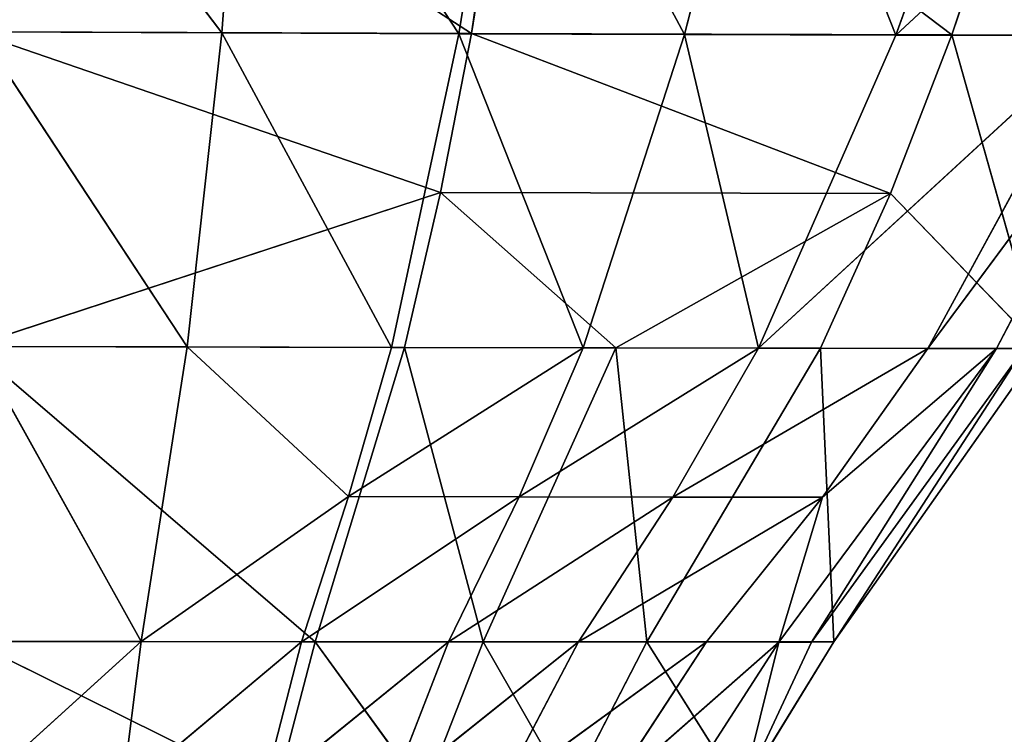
# Model space of a CAD drawing. Extents: x 80 to 596, y 77 to 1633.
# Tile 252 of 256: x 338.86 to 347.83, y 1583 to 1589.5. Entities that reach past the tile are written whole.
import ezdxf

# ---------------------------------------------------------------- set-up
doc = ezdxf.new("R2010")
doc.units = 0
doc.header["$LTSCALE"] = 25.4
doc.layers.get('0').update_dxf_attribs({"color": 13, "linetype": 'CONTINUOUS'})

# ---------------------------------------------------------------- blocks, each defined once
blk = doc.blocks.new('CADILLAC-III-8190-7988-799')
at = {"color": 18}
for p, q in [((5.0779, 1589.379, 21.4038), (0.5049, 1592.3374, 21.8084)), ((5.0779, 1589.379, 21.4038), (0.5049, 1592.3374, 21.8084)), ((2.8032, 1589.3851, 10.5385), (0.5672, 1592.3369, 10.228)), ((2.8032, 1589.3851, 10.5385), (0.5672, 1592.3369, 10.228)), ((2.8032, 1589.3851, 10.5385), (3.0237, 1592.3291, 10.2926)), ((2.8032, 1589.3851, 10.5385), (3.0237, 1592.3291, 10.2926)), ((3.0237, 1592.3291, 10.2926), (4.9608, 1589.3776, 10.8008)), ((3.0237, 1592.3291, 10.2926), (4.9608, 1589.3776, 10.8008)), ((5.4411, 1592.3218, 10.5022), (4.9608, 1589.3776, 10.8008)), ((5.4411, 1592.3218, 10.5022), (4.9608, 1589.3776, 10.8008)), ((5.0779, 1589.379, 21.4038), (5.5513, 1592.3231, 21.7004)), ((5.0779, 1589.379, 21.4038), (5.5513, 1592.3231, 21.7004)), ((7.018, 1589.3708, 11.2397), (5.4411, 1592.3218, 10.5022)), ((7.018, 1589.3708, 11.2397), (5.4411, 1592.3218, 10.5022)), ((9.4521, 1589.3668, 20.9166), (5.5513, 1592.3231, 21.7004)), ((9.4521, 1589.3668, 20.9166), (5.5513, 1592.3231, 21.7004)), ((7.018, 1589.3708, 11.2397), (7.7757, 1592.3151, 10.8531)), ((7.018, 1589.3708, 11.2397), (7.7757, 1592.3151, 10.8531)), ((7.7757, 1592.3151, 10.8531), (8.9426, 1589.3651, 11.815)), ((7.7757, 1592.3151, 10.8531), (8.9426, 1589.3651, 11.815)), ((10.0007, 1592.3094, 11.313), (8.9426, 1589.3651, 11.815)), ((10.0007, 1592.3094, 11.313), (8.9426, 1589.3651, 11.815)), ((10.4405, 1592.3112, 21.3113), (9.4521, 1589.3668, 20.9166)), ((10.4405, 1592.3112, 21.3113), (9.4521, 1589.3668, 20.9166)), ((8.9426, 1589.3651, 11.815), (12.1136, 1592.3046, 13.5154)), ((8.9426, 1589.3651, 11.815), (12.1136, 1592.3046, 13.5154)), ((4.7952, 1587.932, 21.2579), (0.5374, 1589.3936, 21.539)), ((4.7952, 1587.932, 21.2579), (0.5374, 1589.3936, 21.539)), ((5.0779, 1589.379, 21.4038), (0.5374, 1589.3936, 21.539)), ((5.0779, 1589.379, 21.4038), (0.5374, 1589.3936, 21.539)), ((2.8032, 1589.3851, 10.5385), (0.5985, 1589.3931, 10.4576)), ((2.8032, 1589.3851, 10.5385), (0.5985, 1589.3931, 10.4576)), ((2.4861, 1586.525, 10.7775), (0.5985, 1589.3931, 10.4576)), ((2.4861, 1586.525, 10.7775), (0.5985, 1589.3931, 10.4576)), ((2.4861, 1586.525, 10.7775), (2.8032, 1589.3851, 10.5385)), ((2.4861, 1586.525, 10.7775), (2.8032, 1589.3851, 10.5385)), ((2.8032, 1589.3851, 10.5385), (4.3482, 1586.5209, 11.0929)), ((2.8032, 1589.3851, 10.5385), (4.3482, 1586.5209, 11.0929)), ((2.8032, 1589.3851, 10.5385), (4.9608, 1589.3776, 10.8008)), ((2.8032, 1589.3851, 10.5385), (4.9608, 1589.3776, 10.8008)), ((4.9608, 1589.3776, 10.8008), (4.3482, 1586.5209, 11.0929)), ((4.9608, 1589.3776, 10.8008), (4.3482, 1586.5209, 11.0929)), ((4.7952, 1587.932, 21.2579), (5.0779, 1589.379, 21.4038)), ((4.7952, 1587.932, 21.2579), (5.0779, 1589.379, 21.4038)), ((7.018, 1589.3708, 11.2397), (4.9608, 1589.3776, 10.8008)), ((7.018, 1589.3708, 11.2397), (4.9608, 1589.3776, 10.8008)), ((6.095, 1586.5171, 11.6208), (4.9608, 1589.3776, 10.8008)), ((6.095, 1586.5171, 11.6208), (4.9608, 1589.3776, 10.8008)), ((8.895, 1587.9224, 20.721), (5.0779, 1589.379, 21.4038)), ((8.895, 1587.9224, 20.721), (5.0779, 1589.379, 21.4038)), ((9.4521, 1589.3668, 20.9166), (5.0779, 1589.379, 21.4038)), ((9.4521, 1589.3668, 20.9166), (5.0779, 1589.379, 21.4038)), ((6.095, 1586.5171, 11.6208), (7.018, 1589.3708, 11.2397)), ((6.095, 1586.5171, 11.6208), (7.018, 1589.3708, 11.2397)), ((7.018, 1589.3708, 11.2397), (7.6904, 1586.514, 12.3128)), ((7.018, 1589.3708, 11.2397), (7.6904, 1586.514, 12.3128)), ((7.018, 1589.3708, 11.2397), (8.9426, 1589.3651, 11.815)), ((7.018, 1589.3708, 11.2397), (8.9426, 1589.3651, 11.815)), ((8.9426, 1589.3651, 11.815), (7.6904, 1586.514, 12.3128)), ((8.9426, 1589.3651, 11.815), (7.6904, 1586.514, 12.3128)), ((7.6904, 1586.514, 12.3128), (10.7853, 1589.3601, 13.8189)), ((7.6904, 1586.514, 12.3128), (10.7853, 1589.3601, 13.8189)), ((9.4521, 1589.3668, 20.9166), (8.895, 1587.9224, 20.721)), ((9.4521, 1589.3668, 20.9166), (8.895, 1587.9224, 20.721)), ((8.9426, 1589.3651, 11.815), (10.7853, 1589.3601, 13.8189)), ((8.9426, 1589.3651, 11.815), (10.7853, 1589.3601, 13.8189)), ((10.7853, 1589.3601, 13.8189), (9.2332, 1586.5112, 14.1201)), ((10.7853, 1589.3601, 13.8189), (9.2332, 1586.5112, 14.1201)), ((11.3477, 1589.3586, 16.5962), (9.2332, 1586.5112, 14.1201)), ((11.3477, 1589.3586, 16.5962), (9.2332, 1586.5112, 14.1201)), ((9.4521, 1589.3668, 20.9166), (11.6695, 1589.3613, 19.2871)), ((9.4521, 1589.3668, 20.9166), (11.6695, 1589.3613, 19.2871)), ((9.4521, 1589.3668, 20.9166), (10.2557, 1586.512, 19.1691)), ((9.4521, 1589.3668, 20.9166), (10.2557, 1586.512, 19.1691)), ((11.3477, 1589.3586, 16.5962), (9.8599, 1586.5104, 16.5659)), ((11.3477, 1589.3586, 16.5962), (9.8599, 1586.5104, 16.5659)), ((4.7952, 1587.932, 21.2579), (0.5183, 1586.5297, 21.2775)), ((4.7952, 1587.932, 21.2579), (0.5183, 1586.5297, 21.2775)), ((4.466, 1586.5216, 21.1143), (4.7952, 1587.932, 21.2579)), ((4.466, 1586.5216, 21.1143), (4.7952, 1587.932, 21.2579)), ((6.3909, 1586.5181, 20.8732), (4.7952, 1587.932, 21.2579)), ((6.3909, 1586.5181, 20.8732), (4.7952, 1587.932, 21.2579)), ((8.895, 1587.9224, 20.721), (4.7952, 1587.932, 21.2579)), ((8.895, 1587.9224, 20.721), (4.7952, 1587.932, 21.2579)), ((8.895, 1587.9224, 20.721), (6.3909, 1586.5181, 20.8732)), ((8.895, 1587.9224, 20.721), (6.3909, 1586.5181, 20.8732)), ((8.895, 1587.9224, 20.721), (8.2557, 1586.5149, 20.5271)), ((8.895, 1587.9224, 20.721), (8.2557, 1586.5149, 20.5271)), ((10.2557, 1586.512, 19.1691), (8.895, 1587.9224, 20.721)), ((10.2557, 1586.512, 19.1691), (8.895, 1587.9224, 20.721)), ((3.6533, 1583.8412, 20.8362), (0.5183, 1586.5297, 21.2775)), ((4.466, 1586.5216, 21.1143), (0.5183, 1586.5297, 21.2775)), ((3.6533, 1583.8412, 20.8362), (0.5183, 1586.5297, 21.2775)), ((4.466, 1586.5216, 21.1143), (0.5183, 1586.5297, 21.2775)), ((2.4861, 1586.525, 10.7775), (0.5702, 1586.5294, 10.6801)), ((2.4861, 1586.525, 10.7775), (0.5702, 1586.5294, 10.6801)), ((2.0687, 1583.842, 11.0051), (0.5702, 1586.5294, 10.6801)), ((2.0687, 1583.842, 11.0051), (0.5702, 1586.5294, 10.6801)), ((2.0687, 1583.842, 11.0051), (2.4861, 1586.525, 10.7775)), ((2.0687, 1583.842, 11.0051), (2.4861, 1586.525, 10.7775)), ((4.3482, 1586.5209, 11.0929), (2.4861, 1586.525, 10.7775)), ((3.9578, 1585.162, 11.2354), (2.4861, 1586.525, 10.7775)), ((4.3482, 1586.5209, 11.0929), (2.4861, 1586.525, 10.7775)), ((3.9578, 1585.162, 11.2354), (2.4861, 1586.525, 10.7775)), ((3.6533, 1583.8412, 20.8362), (4.466, 1586.5216, 21.1143)), ((3.6533, 1583.8412, 20.8362), (4.466, 1586.5216, 21.1143)), ((3.9578, 1585.162, 11.2354), (4.3482, 1586.5209, 11.0929)), ((3.9578, 1585.162, 11.2354), (4.3482, 1586.5209, 11.0929)), ((3.9578, 1585.162, 11.2354), (6.095, 1586.5171, 11.6208)), ((3.9578, 1585.162, 11.2354), (6.095, 1586.5171, 11.6208)), ((6.095, 1586.5171, 11.6208), (4.3482, 1586.5209, 11.0929)), ((6.095, 1586.5171, 11.6208), (4.3482, 1586.5209, 11.0929)), ((5.1844, 1583.8403, 20.5526), (4.466, 1586.5216, 21.1143)), ((5.1844, 1583.8403, 20.5526), (4.466, 1586.5216, 21.1143)), ((6.3909, 1586.5181, 20.8732), (4.466, 1586.5216, 21.1143)), ((6.3909, 1586.5181, 20.8732), (4.466, 1586.5216, 21.1143)), ((6.3909, 1586.5181, 20.8732), (5.1844, 1583.8403, 20.5526)), ((6.3909, 1586.5181, 20.8732), (5.1844, 1583.8403, 20.5526)), ((6.095, 1586.5171, 11.6208), (5.5116, 1585.1599, 11.8083)), ((6.095, 1586.5171, 11.6208), (5.5116, 1585.1599, 11.8083)), ((5.5116, 1585.1599, 11.8083), (7.6904, 1586.514, 12.3128)), ((5.5116, 1585.1599, 11.8083), (7.6904, 1586.514, 12.3128)), ((6.095, 1586.5171, 11.6208), (7.6904, 1586.514, 12.3128)), ((6.095, 1586.5171, 11.6208), (7.6904, 1586.514, 12.3128)), ((6.3909, 1586.5181, 20.8732), (8.2557, 1586.5149, 20.5271)), ((6.3909, 1586.5181, 20.8732), (8.2557, 1586.5149, 20.5271)), ((6.3909, 1586.5181, 20.8732), (6.6739, 1583.8395, 20.1457)), ((6.3909, 1586.5181, 20.8732), (6.6739, 1583.8395, 20.1457)), ((8.2557, 1586.5149, 20.5271), (6.6739, 1583.8395, 20.1457)), ((8.2557, 1586.5149, 20.5271), (6.6739, 1583.8395, 20.1457)), ((7.6904, 1586.514, 12.3128), (6.9104, 1585.1581, 12.5592)), ((7.6904, 1586.514, 12.3128), (6.9104, 1585.1581, 12.5592)), ((6.9104, 1585.1581, 12.5592), (9.2332, 1586.5112, 14.1201)), ((6.9104, 1585.1581, 12.5592), (9.2332, 1586.5112, 14.1201)), ((7.6904, 1586.514, 12.3128), (9.2332, 1586.5112, 14.1201)), ((7.6904, 1586.514, 12.3128), (9.2332, 1586.5112, 14.1201)), ((9.8599, 1586.5104, 16.5659), (7.8756, 1583.8384, 16.5365)), ((9.8599, 1586.5104, 16.5659), (7.8756, 1583.8384, 16.5365)), ((8.175, 1583.8385, 17.8066), (10.1122, 1586.5109, 17.8688)), ((8.175, 1583.8385, 17.8066), (10.1122, 1586.5109, 17.8688)), ((8.175, 1583.8385, 17.8066), (9.8599, 1586.5104, 16.5659)), ((8.175, 1583.8385, 17.8066), (9.8599, 1586.5104, 16.5659)), ((8.3771, 1583.8387, 19.0563), (8.2557, 1586.5149, 20.5271)), ((8.3771, 1583.8387, 19.0563), (8.2557, 1586.5149, 20.5271)), ((10.2557, 1586.512, 19.1691), (8.2557, 1586.5149, 20.5271)), ((10.2557, 1586.512, 19.1691), (8.2557, 1586.5149, 20.5271)), ((9.2332, 1586.5112, 14.1201), (8.2733, 1585.1565, 14.2694)), ((9.2332, 1586.5112, 14.1201), (8.2733, 1585.1565, 14.2694)), ((9.8599, 1586.5104, 16.5659), (8.2733, 1585.1565, 14.2694)), ((9.8599, 1586.5104, 16.5659), (8.2733, 1585.1565, 14.2694)), ((10.2557, 1586.512, 19.1691), (8.3771, 1583.8387, 19.0563)), ((10.2557, 1586.512, 19.1691), (8.3771, 1583.8387, 19.0563)), ((10.1122, 1586.5109, 17.8688), (8.3771, 1583.8387, 19.0563)), ((10.1122, 1586.5109, 17.8688), (8.3771, 1583.8387, 19.0563)), ((9.8599, 1586.5104, 16.5659), (9.2332, 1586.5112, 14.1201)), ((9.8599, 1586.5104, 16.5659), (9.2332, 1586.5112, 14.1201)), ((10.1122, 1586.5109, 17.8688), (9.8599, 1586.5104, 16.5659)), ((10.1122, 1586.5109, 17.8688), (9.8599, 1586.5104, 16.5659)), ((2.0687, 1583.842, 11.0051), (3.9578, 1585.162, 11.2354)), ((2.0687, 1583.842, 11.0051), (3.9578, 1585.162, 11.2354)), ((3.9578, 1585.162, 11.2354), (3.5288, 1583.8411, 11.3747)), ((3.9578, 1585.162, 11.2354), (3.5288, 1583.8411, 11.3747)), ((3.5288, 1583.8411, 11.3747), (5.5116, 1585.1599, 11.8083)), ((3.5288, 1583.8411, 11.3747), (5.5116, 1585.1599, 11.8083)), ((3.9578, 1585.162, 11.2354), (5.5116, 1585.1599, 11.8083)), ((3.9578, 1585.162, 11.2354), (5.5116, 1585.1599, 11.8083)), ((4.8684, 1583.8401, 11.993), (5.5116, 1585.1599, 11.8083)), ((4.8684, 1583.8401, 11.993), (5.5116, 1585.1599, 11.8083)), ((4.8684, 1583.8401, 11.993), (6.9104, 1585.1581, 12.5592)), ((4.8684, 1583.8401, 11.993), (6.9104, 1585.1581, 12.5592)), ((6.9104, 1585.1581, 12.5592), (5.5116, 1585.1599, 11.8083)), ((6.9104, 1585.1581, 12.5592), (5.5116, 1585.1599, 11.8083)), ((6.9104, 1585.1581, 12.5592), (6.0524, 1583.8392, 12.8036)), ((6.9104, 1585.1581, 12.5592), (6.0524, 1583.8392, 12.8036)), ((6.0524, 1583.8392, 12.8036), (8.2733, 1585.1565, 14.2694)), ((6.0524, 1583.8392, 12.8036), (8.2733, 1585.1565, 14.2694)), ((8.2733, 1585.1565, 14.2694), (7.2182, 1583.8386, 14.4177)), ((8.2733, 1585.1565, 14.2694), (7.2182, 1583.8386, 14.4177)), ((7.8756, 1583.8384, 16.5365), (8.2733, 1585.1565, 14.2694)), ((7.8756, 1583.8384, 16.5365), (8.2733, 1585.1565, 14.2694)), ((3.2957, 1582.4703, 20.7034), (0.5231, 1583.8433, 21.0286)), ((3.2957, 1582.4703, 20.7034), (0.5231, 1583.8433, 21.0286)), ((3.6533, 1583.8412, 20.8362), (0.5231, 1583.8433, 21.0286)), ((3.6533, 1583.8412, 20.8362), (0.5231, 1583.8433, 21.0286)), ((2.0687, 1583.842, 11.0051), (0.5531, 1583.8431, 10.8908)), ((2.0687, 1583.842, 11.0051), (0.5531, 1583.8431, 10.8908)), ((0.5532, 1582.4709, 10.9898), (2.0687, 1583.842, 11.0051)), ((0.5532, 1582.4709, 10.9898), (2.0687, 1583.842, 11.0051)), ((2.0687, 1583.842, 11.0051), (1.8944, 1582.4706, 11.1128)), ((2.0687, 1583.842, 11.0051), (1.8944, 1582.4706, 11.1128)), ((1.8944, 1582.4706, 11.1128), (3.5288, 1583.8411, 11.3747)), ((1.8944, 1582.4706, 11.1128), (3.5288, 1583.8411, 11.3747)), ((2.0687, 1583.842, 11.0051), (3.5288, 1583.8411, 11.3747)), ((2.0687, 1583.842, 11.0051), (3.5288, 1583.8411, 11.3747)), ((3.1778, 1582.4703, 11.5099), (3.5288, 1583.8411, 11.3747)), ((3.1778, 1582.4703, 11.5099), (3.5288, 1583.8411, 11.3747)), ((3.1778, 1582.4703, 11.5099), (4.8684, 1583.8401, 11.993)), ((3.1778, 1582.4703, 11.5099), (4.8684, 1583.8401, 11.993)), ((3.2957, 1582.4703, 20.7034), (3.6533, 1583.8412, 20.8362)), ((3.2957, 1582.4703, 20.7034), (3.6533, 1583.8412, 20.8362)), ((4.8684, 1583.8401, 11.993), (3.5288, 1583.8411, 11.3747)), ((4.8684, 1583.8401, 11.993), (3.5288, 1583.8411, 11.3747)), ((4.6477, 1582.4702, 20.3978), (3.6533, 1583.8412, 20.8362)), ((4.6477, 1582.4702, 20.3978), (3.6533, 1583.8412, 20.8362)), ((5.1844, 1583.8403, 20.5526), (3.6533, 1583.8412, 20.8362)), ((5.1844, 1583.8403, 20.5526), (3.6533, 1583.8412, 20.8362)), ((4.3354, 1582.4701, 12.1743), (4.8684, 1583.8401, 11.993)), ((4.3354, 1582.4701, 12.1743), (4.8684, 1583.8401, 11.993)), ((4.3354, 1582.4701, 12.1743), (6.0524, 1583.8392, 12.8036)), ((4.3354, 1582.4701, 12.1743), (6.0524, 1583.8392, 12.8036)), ((5.1844, 1583.8403, 20.5526), (4.6477, 1582.4702, 20.3978)), ((5.1844, 1583.8403, 20.5526), (4.6477, 1582.4702, 20.3978)), ((6.0524, 1583.8392, 12.8036), (4.8684, 1583.8401, 11.993)), ((6.0524, 1583.8392, 12.8036), (4.8684, 1583.8401, 11.993)), ((5.1844, 1583.8403, 20.5526), (6.6739, 1583.8395, 20.1457)), ((5.1844, 1583.8403, 20.5526), (6.6739, 1583.8395, 20.1457)), ((5.1844, 1583.8403, 20.5526), (5.9655, 1582.47, 19.9596)), ((5.1844, 1583.8403, 20.5526), (5.9655, 1582.47, 19.9596)), ((6.0524, 1583.8392, 12.8036), (5.3309, 1582.47, 13.0452)), ((6.0524, 1583.8392, 12.8036), (5.3309, 1582.47, 13.0452)), ((5.3309, 1582.47, 13.0452), (7.2182, 1583.8386, 14.4177)), ((5.3309, 1582.47, 13.0452), (7.2182, 1583.8386, 14.4177)), ((6.6739, 1583.8395, 20.1457), (5.9655, 1582.47, 19.9596)), ((6.6739, 1583.8395, 20.1457), (5.9655, 1582.47, 19.9596)), ((6.0524, 1583.8392, 12.8036), (7.2182, 1583.8386, 14.4177)), ((6.0524, 1583.8392, 12.8036), (7.2182, 1583.8386, 14.4177)), ((7.2182, 1583.8386, 14.4177), (6.3218, 1582.4697, 14.5645)), ((7.2182, 1583.8386, 14.4177), (6.3218, 1582.4697, 14.5645)), ((6.3218, 1582.4697, 14.5645), (7.8756, 1583.8384, 16.5365)), ((6.3218, 1582.4697, 14.5645), (7.8756, 1583.8384, 16.5365)), ((7.5374, 1582.4697, 19.0026), (6.6739, 1583.8395, 20.1457)), ((7.5374, 1582.4697, 19.0026), (6.6739, 1583.8395, 20.1457)), ((8.3771, 1583.8387, 19.0563), (6.6739, 1583.8395, 20.1457)), ((8.3771, 1583.8387, 19.0563), (6.6739, 1583.8395, 20.1457)), ((7.8756, 1583.8384, 16.5365), (6.9945, 1582.4697, 16.5223)), ((7.8756, 1583.8384, 16.5365), (6.9945, 1582.4697, 16.5223)), ((7.8756, 1583.8384, 16.5365), (7.2182, 1583.8386, 14.4177)), ((7.8756, 1583.8384, 16.5365), (7.2182, 1583.8386, 14.4177)), ((8.3771, 1583.8387, 19.0563), (7.5374, 1582.4697, 19.0026)), ((8.3771, 1583.8387, 19.0563), (7.5374, 1582.4697, 19.0026)), ((7.5374, 1582.4697, 19.0026), (8.175, 1583.8385, 17.8066)), ((7.5374, 1582.4697, 19.0026), (8.175, 1583.8385, 17.8066)), ((7.5374, 1582.4697, 19.0026), (7.8756, 1583.8384, 16.5365)), ((7.5374, 1582.4697, 19.0026), (7.8756, 1583.8384, 16.5365)), ((8.175, 1583.8385, 17.8066), (7.8756, 1583.8384, 16.5365)), ((8.175, 1583.8385, 17.8066), (7.8756, 1583.8384, 16.5365)), ((8.175, 1583.8385, 17.8066), (8.3771, 1583.8387, 19.0563)), ((8.175, 1583.8385, 17.8066), (8.3771, 1583.8387, 19.0563))]:
    blk.add_line(p, q, dxfattribs=at)
mesh = blk.add_polyface(dxfattribs=at)
corners = [(5.0779, 1589.379, 21.4038), (6.363, 1598.2219, 22.3007), (0.5049, 1592.3374, 21.8084), (5.5513, 1592.3231, 21.7004)]
mesh.append_faces([[corners[k] for k in face] for face in [(0, 1, 2), (1, 0, 3)]], dxfattribs={"vtx0": -1, "color": 18})
mesh = blk.add_polyface(dxfattribs=at)
corners = [(8.5231, 1595.2603, 10.4641), (7.018, 1589.3708, 11.2397), (5.4411, 1592.3218, 10.5022), (7.7757, 1592.3151, 10.8531)]
mesh.append_faces([[corners[k] for k in face] for face in [(0, 1, 2), (1, 0, 3)]], dxfattribs={"vtx0": -1, "color": 18})
mesh = blk.add_polyface(dxfattribs=at)
corners = [(7.7757, 1592.3151, 10.8531), (10.0007, 1592.3094, 11.313), (8.9426, 1589.3651, 11.815), (11.0697, 1595.2592, 10.8091)]
mesh.append_faces([[corners[k] for k in face] for face in [(0, 1, 2), (1, 0, 3)]], dxfattribs={"vtx0": -1, "color": 18})
mesh = blk.add_polyface(dxfattribs=at)
corners = [(5.0779, 1589.379, 21.4038), (0.5049, 1592.3374, 21.8084), (0.5374, 1589.3936, 21.539)]
mesh.append_faces([[corners[k] for k in face] for face in [(0, 1, 2)]], dxfattribs={"color": 18})
mesh = blk.add_polyface(dxfattribs=at)
corners = [(3.0237, 1592.3291, 10.2926), (2.8032, 1589.3851, 10.5385), (0.5672, 1592.3369, 10.228)]
mesh.append_faces([[corners[k] for k in face] for face in [(0, 1, 2)]], dxfattribs={"color": 18})
mesh = blk.add_polyface(dxfattribs=at)
corners = [(2.8032, 1589.3851, 10.5385), (0.5985, 1589.3931, 10.4576), (0.5672, 1592.3369, 10.228)]
mesh.append_faces([[corners[k] for k in face] for face in [(0, 1, 2)]], dxfattribs={"color": 18})
mesh = blk.add_polyface(dxfattribs=at)
corners = [(4.9608, 1589.3776, 10.8008), (2.8032, 1589.3851, 10.5385), (3.0237, 1592.3291, 10.2926)]
mesh.append_faces([[corners[k] for k in face] for face in [(0, 1, 2)]], dxfattribs={"color": 18})
mesh = blk.add_polyface(dxfattribs=at)
corners = [(5.4411, 1592.3218, 10.5022), (4.9608, 1589.3776, 10.8008), (3.0237, 1592.3291, 10.2926)]
mesh.append_faces([[corners[k] for k in face] for face in [(0, 1, 2)]], dxfattribs={"color": 18})
mesh = blk.add_polyface(dxfattribs=at)
corners = [(7.018, 1589.3708, 11.2397), (4.9608, 1589.3776, 10.8008), (5.4411, 1592.3218, 10.5022)]
mesh.append_faces([[corners[k] for k in face] for face in [(0, 1, 2)]], dxfattribs={"color": 18})
mesh = blk.add_polyface(dxfattribs=at)
corners = [(9.4521, 1589.3668, 20.9166), (5.5513, 1592.3231, 21.7004), (5.0779, 1589.379, 21.4038)]
mesh.append_faces([[corners[k] for k in face] for face in [(0, 1, 2)]], dxfattribs={"color": 18})
mesh = blk.add_polyface(dxfattribs=at)
corners = [(10.4405, 1592.3112, 21.3113), (5.5513, 1592.3231, 21.7004), (9.4521, 1589.3668, 20.9166)]
mesh.append_faces([[corners[k] for k in face] for face in [(0, 1, 2)]], dxfattribs={"color": 18})
mesh = blk.add_polyface(dxfattribs=at)
corners = [(8.9426, 1589.3651, 11.815), (7.018, 1589.3708, 11.2397), (7.7757, 1592.3151, 10.8531)]
mesh.append_faces([[corners[k] for k in face] for face in [(0, 1, 2)]], dxfattribs={"color": 18})
mesh = blk.add_polyface(dxfattribs=at)
corners = [(10.0007, 1592.3094, 11.313), (12.1136, 1592.3046, 13.5154), (8.9426, 1589.3651, 11.815)]
mesh.append_faces([[corners[k] for k in face] for face in [(0, 1, 2)]], dxfattribs={"color": 18})
mesh = blk.add_polyface(dxfattribs=at)
corners = [(11.6695, 1589.3613, 19.2871), (10.4405, 1592.3112, 21.3113), (9.4521, 1589.3668, 20.9166)]
mesh.append_faces([[corners[k] for k in face] for face in [(0, 1, 2)]], dxfattribs={"color": 18})
mesh = blk.add_polyface(dxfattribs=at)
corners = [(12.1136, 1592.3046, 13.5154), (10.7853, 1589.3601, 13.8189), (8.9426, 1589.3651, 11.815)]
mesh.append_faces([[corners[k] for k in face] for face in [(0, 1, 2)]], dxfattribs={"color": 18})
mesh = blk.add_polyface(dxfattribs=at)
corners = [(4.7952, 1587.932, 21.2579), (0.5374, 1589.3936, 21.539), (0.5183, 1586.5297, 21.2775)]
mesh.append_faces([[corners[k] for k in face] for face in [(0, 1, 2)]], dxfattribs={"color": 18})
mesh = blk.add_polyface(dxfattribs=at)
corners = [(5.0779, 1589.379, 21.4038), (0.5374, 1589.3936, 21.539), (4.7952, 1587.932, 21.2579)]
mesh.append_faces([[corners[k] for k in face] for face in [(0, 1, 2)]], dxfattribs={"color": 18})
mesh = blk.add_polyface(dxfattribs=at)
corners = [(2.4861, 1586.525, 10.7775), (0.5702, 1586.5294, 10.6801), (0.5985, 1589.3931, 10.4576)]
mesh.append_faces([[corners[k] for k in face] for face in [(0, 1, 2)]], dxfattribs={"color": 18})
mesh = blk.add_polyface(dxfattribs=at)
corners = [(2.8032, 1589.3851, 10.5385), (2.4861, 1586.525, 10.7775), (0.5985, 1589.3931, 10.4576)]
mesh.append_faces([[corners[k] for k in face] for face in [(0, 1, 2)]], dxfattribs={"color": 18})
mesh = blk.add_polyface(dxfattribs=at)
corners = [(4.3482, 1586.5209, 11.0929), (2.4861, 1586.525, 10.7775), (2.8032, 1589.3851, 10.5385)]
mesh.append_faces([[corners[k] for k in face] for face in [(0, 1, 2)]], dxfattribs={"color": 18})
mesh = blk.add_polyface(dxfattribs=at)
corners = [(4.9608, 1589.3776, 10.8008), (4.3482, 1586.5209, 11.0929), (2.8032, 1589.3851, 10.5385)]
mesh.append_faces([[corners[k] for k in face] for face in [(0, 1, 2)]], dxfattribs={"color": 18})
mesh = blk.add_polyface(dxfattribs=at)
corners = [(6.095, 1586.5171, 11.6208), (4.3482, 1586.5209, 11.0929), (4.9608, 1589.3776, 10.8008)]
mesh.append_faces([[corners[k] for k in face] for face in [(0, 1, 2)]], dxfattribs={"color": 18})
mesh = blk.add_polyface(dxfattribs=at)
corners = [(8.895, 1587.9224, 20.721), (5.0779, 1589.379, 21.4038), (4.7952, 1587.932, 21.2579)]
mesh.append_faces([[corners[k] for k in face] for face in [(0, 1, 2)]], dxfattribs={"color": 18})
mesh = blk.add_polyface(dxfattribs=at)
corners = [(7.018, 1589.3708, 11.2397), (6.095, 1586.5171, 11.6208), (4.9608, 1589.3776, 10.8008)]
mesh.append_faces([[corners[k] for k in face] for face in [(0, 1, 2)]], dxfattribs={"color": 18})
mesh = blk.add_polyface(dxfattribs=at)
corners = [(9.4521, 1589.3668, 20.9166), (5.0779, 1589.379, 21.4038), (8.895, 1587.9224, 20.721)]
mesh.append_faces([[corners[k] for k in face] for face in [(0, 1, 2)]], dxfattribs={"color": 18})
mesh = blk.add_polyface(dxfattribs=at)
corners = [(7.6904, 1586.514, 12.3128), (6.095, 1586.5171, 11.6208), (7.018, 1589.3708, 11.2397)]
mesh.append_faces([[corners[k] for k in face] for face in [(0, 1, 2)]], dxfattribs={"color": 18})
mesh = blk.add_polyface(dxfattribs=at)
corners = [(8.9426, 1589.3651, 11.815), (7.6904, 1586.514, 12.3128), (7.018, 1589.3708, 11.2397)]
mesh.append_faces([[corners[k] for k in face] for face in [(0, 1, 2)]], dxfattribs={"color": 18})
mesh = blk.add_polyface(dxfattribs=at)
corners = [(8.9426, 1589.3651, 11.815), (10.7853, 1589.3601, 13.8189), (7.6904, 1586.514, 12.3128)]
mesh.append_faces([[corners[k] for k in face] for face in [(0, 1, 2)]], dxfattribs={"color": 18})
mesh = blk.add_polyface(dxfattribs=at)
corners = [(10.7853, 1589.3601, 13.8189), (9.2332, 1586.5112, 14.1201), (7.6904, 1586.514, 12.3128)]
mesh.append_faces([[corners[k] for k in face] for face in [(0, 1, 2)]], dxfattribs={"color": 18})
mesh = blk.add_polyface(dxfattribs=at)
corners = [(10.2557, 1586.512, 19.1691), (9.4521, 1589.3668, 20.9166), (8.895, 1587.9224, 20.721)]
mesh.append_faces([[corners[k] for k in face] for face in [(0, 1, 2)]], dxfattribs={"color": 18})
mesh = blk.add_polyface(dxfattribs=at)
corners = [(10.7853, 1589.3601, 13.8189), (11.3477, 1589.3586, 16.5962), (9.2332, 1586.5112, 14.1201)]
mesh.append_faces([[corners[k] for k in face] for face in [(0, 1, 2)]], dxfattribs={"color": 18})
mesh = blk.add_polyface(dxfattribs=at)
corners = [(11.3477, 1589.3586, 16.5962), (9.8599, 1586.5104, 16.5659), (9.2332, 1586.5112, 14.1201)]
mesh.append_faces([[corners[k] for k in face] for face in [(0, 1, 2)]], dxfattribs={"color": 18})
mesh = blk.add_polyface(dxfattribs=at)
corners = [(11.6695, 1589.3613, 19.2871), (9.4521, 1589.3668, 20.9166), (10.2557, 1586.512, 19.1691)]
mesh.append_faces([[corners[k] for k in face] for face in [(0, 1, 2)]], dxfattribs={"color": 18})
mesh = blk.add_polyface(dxfattribs=at)
corners = [(11.3477, 1589.3586, 16.5962), (10.1122, 1586.5109, 17.8688), (9.8599, 1586.5104, 16.5659)]
mesh.append_faces([[corners[k] for k in face] for face in [(0, 1, 2)]], dxfattribs={"color": 18})
mesh = blk.add_polyface(dxfattribs=at)
corners = [(4.7952, 1587.932, 21.2579), (0.5183, 1586.5297, 21.2775), (4.466, 1586.5216, 21.1143)]
mesh.append_faces([[corners[k] for k in face] for face in [(0, 1, 2)]], dxfattribs={"color": 18})
mesh = blk.add_polyface(dxfattribs=at)
corners = [(6.3909, 1586.5181, 20.8732), (4.7952, 1587.932, 21.2579), (4.466, 1586.5216, 21.1143)]
mesh.append_faces([[corners[k] for k in face] for face in [(0, 1, 2)]], dxfattribs={"color": 18})
mesh = blk.add_polyface(dxfattribs=at)
corners = [(8.895, 1587.9224, 20.721), (4.7952, 1587.932, 21.2579), (6.3909, 1586.5181, 20.8732)]
mesh.append_faces([[corners[k] for k in face] for face in [(0, 1, 2)]], dxfattribs={"color": 18})
mesh = blk.add_polyface(dxfattribs=at)
corners = [(8.895, 1587.9224, 20.721), (6.3909, 1586.5181, 20.8732), (8.2557, 1586.5149, 20.5271)]
mesh.append_faces([[corners[k] for k in face] for face in [(0, 1, 2)]], dxfattribs={"color": 18})
mesh = blk.add_polyface(dxfattribs=at)
corners = [(10.2557, 1586.512, 19.1691), (8.895, 1587.9224, 20.721), (8.2557, 1586.5149, 20.5271)]
mesh.append_faces([[corners[k] for k in face] for face in [(0, 1, 2)]], dxfattribs={"color": 18})
mesh = blk.add_polyface(dxfattribs=at)
corners = [(3.6533, 1583.8412, 20.8362), (0.5183, 1586.5297, 21.2775), (0.5231, 1583.8433, 21.0286)]
mesh.append_faces([[corners[k] for k in face] for face in [(0, 1, 2)]], dxfattribs={"color": 18})
mesh = blk.add_polyface(dxfattribs=at)
corners = [(4.466, 1586.5216, 21.1143), (0.5183, 1586.5297, 21.2775), (3.6533, 1583.8412, 20.8362)]
mesh.append_faces([[corners[k] for k in face] for face in [(0, 1, 2)]], dxfattribs={"color": 18})
mesh = blk.add_polyface(dxfattribs=at)
corners = [(2.0687, 1583.842, 11.0051), (0.5531, 1583.8431, 10.8908), (0.5702, 1586.5294, 10.6801)]
mesh.append_faces([[corners[k] for k in face] for face in [(0, 1, 2)]], dxfattribs={"color": 18})
mesh = blk.add_polyface(dxfattribs=at)
corners = [(2.4861, 1586.525, 10.7775), (2.0687, 1583.842, 11.0051), (0.5702, 1586.5294, 10.6801)]
mesh.append_faces([[corners[k] for k in face] for face in [(0, 1, 2)]], dxfattribs={"color": 18})
mesh = blk.add_polyface(dxfattribs=at)
corners = [(3.9578, 1585.162, 11.2354), (2.0687, 1583.842, 11.0051), (2.4861, 1586.525, 10.7775)]
mesh.append_faces([[corners[k] for k in face] for face in [(0, 1, 2)]], dxfattribs={"color": 18})
mesh = blk.add_polyface(dxfattribs=at)
corners = [(4.3482, 1586.5209, 11.0929), (3.9578, 1585.162, 11.2354), (2.4861, 1586.525, 10.7775)]
mesh.append_faces([[corners[k] for k in face] for face in [(0, 1, 2)]], dxfattribs={"color": 18})
mesh = blk.add_polyface(dxfattribs=at)
corners = [(5.1844, 1583.8403, 20.5526), (4.466, 1586.5216, 21.1143), (3.6533, 1583.8412, 20.8362)]
mesh.append_faces([[corners[k] for k in face] for face in [(0, 1, 2)]], dxfattribs={"color": 18})
mesh = blk.add_polyface(dxfattribs=at)
corners = [(6.095, 1586.5171, 11.6208), (3.9578, 1585.162, 11.2354), (4.3482, 1586.5209, 11.0929)]
mesh.append_faces([[corners[k] for k in face] for face in [(0, 1, 2)]], dxfattribs={"color": 18})
mesh = blk.add_polyface(dxfattribs=at)
corners = [(6.095, 1586.5171, 11.6208), (5.5116, 1585.1599, 11.8083), (3.9578, 1585.162, 11.2354)]
mesh.append_faces([[corners[k] for k in face] for face in [(0, 1, 2)]], dxfattribs={"color": 18})
mesh = blk.add_polyface(dxfattribs=at)
corners = [(6.3909, 1586.5181, 20.8732), (4.466, 1586.5216, 21.1143), (5.1844, 1583.8403, 20.5526)]
mesh.append_faces([[corners[k] for k in face] for face in [(0, 1, 2)]], dxfattribs={"color": 18})
mesh = blk.add_polyface(dxfattribs=at)
corners = [(6.6739, 1583.8395, 20.1457), (6.3909, 1586.5181, 20.8732), (5.1844, 1583.8403, 20.5526)]
mesh.append_faces([[corners[k] for k in face] for face in [(0, 1, 2)]], dxfattribs={"color": 18})
mesh = blk.add_polyface(dxfattribs=at)
corners = [(7.6904, 1586.514, 12.3128), (5.5116, 1585.1599, 11.8083), (6.095, 1586.5171, 11.6208)]
mesh.append_faces([[corners[k] for k in face] for face in [(0, 1, 2)]], dxfattribs={"color": 18})
mesh = blk.add_polyface(dxfattribs=at)
corners = [(7.6904, 1586.514, 12.3128), (6.9104, 1585.1581, 12.5592), (5.5116, 1585.1599, 11.8083)]
mesh.append_faces([[corners[k] for k in face] for face in [(0, 1, 2)]], dxfattribs={"color": 18})
mesh = blk.add_polyface(dxfattribs=at)
corners = [(6.9104, 1585.1581, 12.5592), (8.2733, 1585.1565, 14.2694), (6.0524, 1583.8392, 12.8036), (9.2332, 1586.5112, 14.1201)]
mesh.append_faces([[corners[k] for k in face] for face in [(0, 1, 2), (1, 0, 3)]], dxfattribs={"vtx0": -1, "color": 18})
mesh = blk.add_polyface(dxfattribs=at)
corners = [(8.2557, 1586.5149, 20.5271), (6.3909, 1586.5181, 20.8732), (6.6739, 1583.8395, 20.1457)]
mesh.append_faces([[corners[k] for k in face] for face in [(0, 1, 2)]], dxfattribs={"color": 18})
mesh = blk.add_polyface(dxfattribs=at)
corners = [(8.3771, 1583.8387, 19.0563), (8.2557, 1586.5149, 20.5271), (6.6739, 1583.8395, 20.1457)]
mesh.append_faces([[corners[k] for k in face] for face in [(0, 1, 2)]], dxfattribs={"color": 18})
mesh = blk.add_polyface(dxfattribs=at)
corners = [(7.6904, 1586.514, 12.3128), (9.2332, 1586.5112, 14.1201), (6.9104, 1585.1581, 12.5592)]
mesh.append_faces([[corners[k] for k in face] for face in [(0, 1, 2)]], dxfattribs={"color": 18})
mesh = blk.add_polyface(dxfattribs=at)
corners = [(9.8599, 1586.5104, 16.5659), (7.8756, 1583.8384, 16.5365), (8.2733, 1585.1565, 14.2694)]
mesh.append_faces([[corners[k] for k in face] for face in [(0, 1, 2)]], dxfattribs={"color": 18})
mesh = blk.add_polyface(dxfattribs=at)
corners = [(9.8599, 1586.5104, 16.5659), (8.175, 1583.8385, 17.8066), (7.8756, 1583.8384, 16.5365)]
mesh.append_faces([[corners[k] for k in face] for face in [(0, 1, 2)]], dxfattribs={"color": 18})
mesh = blk.add_polyface(dxfattribs=at)
corners = [(10.1122, 1586.5109, 17.8688), (8.3771, 1583.8387, 19.0563), (8.175, 1583.8385, 17.8066)]
mesh.append_faces([[corners[k] for k in face] for face in [(0, 1, 2)]], dxfattribs={"color": 18})
mesh = blk.add_polyface(dxfattribs=at)
corners = [(10.1122, 1586.5109, 17.8688), (8.175, 1583.8385, 17.8066), (9.8599, 1586.5104, 16.5659)]
mesh.append_faces([[corners[k] for k in face] for face in [(0, 1, 2)]], dxfattribs={"color": 18})
mesh = blk.add_polyface(dxfattribs=at)
corners = [(10.2557, 1586.512, 19.1691), (8.2557, 1586.5149, 20.5271), (8.3771, 1583.8387, 19.0563)]
mesh.append_faces([[corners[k] for k in face] for face in [(0, 1, 2)]], dxfattribs={"color": 18})
mesh = blk.add_polyface(dxfattribs=at)
corners = [(9.2332, 1586.5112, 14.1201), (9.8599, 1586.5104, 16.5659), (8.2733, 1585.1565, 14.2694)]
mesh.append_faces([[corners[k] for k in face] for face in [(0, 1, 2)]], dxfattribs={"color": 18})
mesh = blk.add_polyface(dxfattribs=at)
corners = [(10.2557, 1586.512, 19.1691), (8.3771, 1583.8387, 19.0563), (10.1122, 1586.5109, 17.8688)]
mesh.append_faces([[corners[k] for k in face] for face in [(0, 1, 2)]], dxfattribs={"color": 18})
mesh = blk.add_polyface(dxfattribs=at)
corners = [(3.9578, 1585.162, 11.2354), (3.5288, 1583.8411, 11.3747), (2.0687, 1583.842, 11.0051)]
mesh.append_faces([[corners[k] for k in face] for face in [(0, 1, 2)]], dxfattribs={"color": 18})
mesh = blk.add_polyface(dxfattribs=at)
corners = [(5.5116, 1585.1599, 11.8083), (3.5288, 1583.8411, 11.3747), (3.9578, 1585.162, 11.2354)]
mesh.append_faces([[corners[k] for k in face] for face in [(0, 1, 2)]], dxfattribs={"color": 18})
mesh = blk.add_polyface(dxfattribs=at)
corners = [(5.5116, 1585.1599, 11.8083), (4.8684, 1583.8401, 11.993), (3.5288, 1583.8411, 11.3747)]
mesh.append_faces([[corners[k] for k in face] for face in [(0, 1, 2)]], dxfattribs={"color": 18})
mesh = blk.add_polyface(dxfattribs=at)
corners = [(6.9104, 1585.1581, 12.5592), (4.8684, 1583.8401, 11.993), (5.5116, 1585.1599, 11.8083)]
mesh.append_faces([[corners[k] for k in face] for face in [(0, 1, 2)]], dxfattribs={"color": 18})
mesh = blk.add_polyface(dxfattribs=at)
corners = [(6.9104, 1585.1581, 12.5592), (6.0524, 1583.8392, 12.8036), (4.8684, 1583.8401, 11.993)]
mesh.append_faces([[corners[k] for k in face] for face in [(0, 1, 2)]], dxfattribs={"color": 18})
mesh = blk.add_polyface(dxfattribs=at)
corners = [(8.2733, 1585.1565, 14.2694), (7.2182, 1583.8386, 14.4177), (6.0524, 1583.8392, 12.8036)]
mesh.append_faces([[corners[k] for k in face] for face in [(0, 1, 2)]], dxfattribs={"color": 18})
mesh = blk.add_polyface(dxfattribs=at)
corners = [(8.2733, 1585.1565, 14.2694), (7.8756, 1583.8384, 16.5365), (7.2182, 1583.8386, 14.4177)]
mesh.append_faces([[corners[k] for k in face] for face in [(0, 1, 2)]], dxfattribs={"color": 18})
mesh = blk.add_polyface(dxfattribs=at)
corners = [(3.2957, 1582.4703, 20.7034), (0.5231, 1583.8433, 21.0286), (0.5352, 1582.4709, 20.911)]
mesh.append_faces([[corners[k] for k in face] for face in [(0, 1, 2)]], dxfattribs={"color": 18})
mesh = blk.add_polyface(dxfattribs=at)
corners = [(3.6533, 1583.8412, 20.8362), (0.5231, 1583.8433, 21.0286), (3.2957, 1582.4703, 20.7034)]
mesh.append_faces([[corners[k] for k in face] for face in [(0, 1, 2)]], dxfattribs={"color": 18})
mesh = blk.add_polyface(dxfattribs=at)
corners = [(2.0687, 1583.842, 11.0051), (0.5532, 1582.4709, 10.9898), (0.5531, 1583.8431, 10.8908)]
mesh.append_faces([[corners[k] for k in face] for face in [(0, 1, 2)]], dxfattribs={"color": 18})
mesh = blk.add_polyface(dxfattribs=at)
corners = [(2.0687, 1583.842, 11.0051), (1.8944, 1582.4706, 11.1128), (0.5532, 1582.4709, 10.9898)]
mesh.append_faces([[corners[k] for k in face] for face in [(0, 1, 2)]], dxfattribs={"color": 18})
mesh = blk.add_polyface(dxfattribs=at)
corners = [(3.5288, 1583.8411, 11.3747), (1.8944, 1582.4706, 11.1128), (2.0687, 1583.842, 11.0051)]
mesh.append_faces([[corners[k] for k in face] for face in [(0, 1, 2)]], dxfattribs={"color": 18})
mesh = blk.add_polyface(dxfattribs=at)
corners = [(3.5288, 1583.8411, 11.3747), (3.1778, 1582.4703, 11.5099), (1.8944, 1582.4706, 11.1128)]
mesh.append_faces([[corners[k] for k in face] for face in [(0, 1, 2)]], dxfattribs={"color": 18})
mesh = blk.add_polyface(dxfattribs=at)
corners = [(4.8684, 1583.8401, 11.993), (3.1778, 1582.4703, 11.5099), (3.5288, 1583.8411, 11.3747)]
mesh.append_faces([[corners[k] for k in face] for face in [(0, 1, 2)]], dxfattribs={"color": 18})
mesh = blk.add_polyface(dxfattribs=at)
corners = [(4.8684, 1583.8401, 11.993), (4.3354, 1582.4701, 12.1743), (3.1778, 1582.4703, 11.5099)]
mesh.append_faces([[corners[k] for k in face] for face in [(0, 1, 2)]], dxfattribs={"color": 18})
mesh = blk.add_polyface(dxfattribs=at)
corners = [(4.6477, 1582.4702, 20.3978), (3.6533, 1583.8412, 20.8362), (3.2957, 1582.4703, 20.7034)]
mesh.append_faces([[corners[k] for k in face] for face in [(0, 1, 2)]], dxfattribs={"color": 18})
mesh = blk.add_polyface(dxfattribs=at)
corners = [(5.1844, 1583.8403, 20.5526), (3.6533, 1583.8412, 20.8362), (4.6477, 1582.4702, 20.3978)]
mesh.append_faces([[corners[k] for k in face] for face in [(0, 1, 2)]], dxfattribs={"color": 18})
mesh = blk.add_polyface(dxfattribs=at)
corners = [(6.0524, 1583.8392, 12.8036), (4.3354, 1582.4701, 12.1743), (4.8684, 1583.8401, 11.993)]
mesh.append_faces([[corners[k] for k in face] for face in [(0, 1, 2)]], dxfattribs={"color": 18})
mesh = blk.add_polyface(dxfattribs=at)
corners = [(6.0524, 1583.8392, 12.8036), (5.3309, 1582.47, 13.0452), (4.3354, 1582.4701, 12.1743)]
mesh.append_faces([[corners[k] for k in face] for face in [(0, 1, 2)]], dxfattribs={"color": 18})
mesh = blk.add_polyface(dxfattribs=at)
corners = [(5.9655, 1582.47, 19.9596), (5.1844, 1583.8403, 20.5526), (4.6477, 1582.4702, 20.3978)]
mesh.append_faces([[corners[k] for k in face] for face in [(0, 1, 2)]], dxfattribs={"color": 18})
mesh = blk.add_polyface(dxfattribs=at)
corners = [(6.6739, 1583.8395, 20.1457), (5.1844, 1583.8403, 20.5526), (5.9655, 1582.47, 19.9596)]
mesh.append_faces([[corners[k] for k in face] for face in [(0, 1, 2)]], dxfattribs={"color": 18})
mesh = blk.add_polyface(dxfattribs=at)
corners = [(6.0524, 1583.8392, 12.8036), (7.2182, 1583.8386, 14.4177), (5.3309, 1582.47, 13.0452)]
mesh.append_faces([[corners[k] for k in face] for face in [(0, 1, 2)]], dxfattribs={"color": 18})
mesh = blk.add_polyface(dxfattribs=at)
corners = [(7.2182, 1583.8386, 14.4177), (6.3218, 1582.4697, 14.5645), (5.3309, 1582.47, 13.0452)]
mesh.append_faces([[corners[k] for k in face] for face in [(0, 1, 2)]], dxfattribs={"color": 18})
mesh = blk.add_polyface(dxfattribs=at)
corners = [(7.5374, 1582.4697, 19.0026), (6.6739, 1583.8395, 20.1457), (5.9655, 1582.47, 19.9596)]
mesh.append_faces([[corners[k] for k in face] for face in [(0, 1, 2)]], dxfattribs={"color": 18})
mesh = blk.add_polyface(dxfattribs=at)
corners = [(7.2182, 1583.8386, 14.4177), (7.8756, 1583.8384, 16.5365), (6.3218, 1582.4697, 14.5645)]
mesh.append_faces([[corners[k] for k in face] for face in [(0, 1, 2)]], dxfattribs={"color": 18})
mesh = blk.add_polyface(dxfattribs=at)
corners = [(7.8756, 1583.8384, 16.5365), (6.9945, 1582.4697, 16.5223), (6.3218, 1582.4697, 14.5645)]
mesh.append_faces([[corners[k] for k in face] for face in [(0, 1, 2)]], dxfattribs={"color": 18})
mesh = blk.add_polyface(dxfattribs=at)
corners = [(8.3771, 1583.8387, 19.0563), (6.6739, 1583.8395, 20.1457), (7.5374, 1582.4697, 19.0026)]
mesh.append_faces([[corners[k] for k in face] for face in [(0, 1, 2)]], dxfattribs={"color": 18})
mesh = blk.add_polyface(dxfattribs=at)
corners = [(7.8756, 1583.8384, 16.5365), (7.5374, 1582.4697, 19.0026), (6.9945, 1582.4697, 16.5223)]
mesh.append_faces([[corners[k] for k in face] for face in [(0, 1, 2)]], dxfattribs={"color": 18})
mesh = blk.add_polyface(dxfattribs=at)
corners = [(8.3771, 1583.8387, 19.0563), (7.5374, 1582.4697, 19.0026), (8.175, 1583.8385, 17.8066)]
mesh.append_faces([[corners[k] for k in face] for face in [(0, 1, 2)]], dxfattribs={"color": 18})
mesh = blk.add_polyface(dxfattribs=at)
corners = [(8.175, 1583.8385, 17.8066), (7.5374, 1582.4697, 19.0026), (7.8756, 1583.8384, 16.5365)]
mesh.append_faces([[corners[k] for k in face] for face in [(0, 1, 2)]], dxfattribs={"color": 18})
blk = doc.blocks.new('GRUPUJ_1')
at = {"color": 0}
blk.add_blockref('CADILLAC-III-8190-7988-799', (258.0665, -77.4909, -7.1114), dxfattribs=at)

msp = doc.modelspace()

# ---------------------------------------------------------------- block references
at = {"color": 0}
msp.add_blockref('GRUPUJ_1', (79.8335, 77.4909, -7.9886), dxfattribs=at)

doc.saveas('drawing.dxf')
